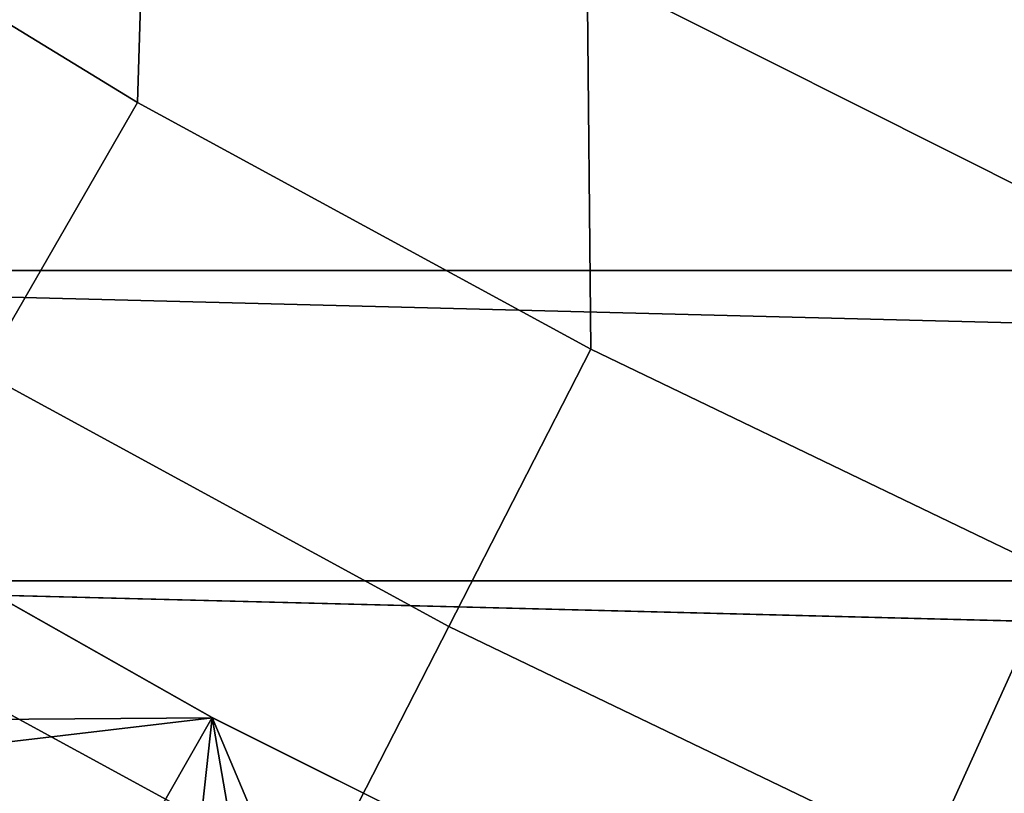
# Model space of a CAD drawing. Header units: metres. Extents: x -248 to 28, y -28 to 28.
# Tile 254 of 256: x -12.61 to -10.26, y -23 to -21.15. Entities that reach past the tile are written whole.
import ezdxf

# ---------------------------------------------------------------- set-up
doc = ezdxf.new("R2010")
doc.units = ezdxf.units.M
doc.layers.add('solid_10_061_053_XXX', color=7, linetype='CONTINUOUS')

msp = doc.modelspace()

# ---------------------------------------------------------------- linework, layer by layer
at = {"layer": 'solid_10_061_053_XXX'}
for points in [[(-12.326267, -21.349722, 138.351929), (-12.298716, -20.440434, 139.504547), (-13.310812, -19.796263, 139.504547), (-13.375141, -20.708769, 138.351929)], [(-10.881885, -20.26741, 140.617996), (-11.255513, -21.032906, 139.504547), (-10.183844, -21.572184, 139.504547), (-9.848473, -20.789202, 140.617996)], [(-11.246749, -21.937595, 138.351929), (-11.255513, -21.032906, 139.504547), (-12.298716, -20.440434, 139.504547), (-12.326267, -21.349722, 138.351929)], [(-13.777552, -21.331823, 137.162735), (-12.697122, -21.99206, 137.162735), (-12.326267, -21.349722, 138.351929), (-13.375141, -20.708769, 138.351929)], [(16.220831, -20.955532, -9.8), (15.138659, -21.750189, -9.8), (-16.220751, -20.955595, -9.8)], [(15.138659, -21.750189, -9.8), (-15.138575, -21.750248, -9.8), (-16.220751, -20.955595, -9.8)], [(-10.13927, -22.47093, 138.351929), (-10.183844, -21.572184, 139.504547), (-11.255513, -21.032906, 139.504547), (-11.246749, -21.937595, 138.351929)], [(-12.697122, -21.99206, 137.162735), (-11.585125, -22.597622, 137.162735), (-11.246749, -21.937595, 138.351929), (-12.326267, -21.349722, 138.351929)], [(15.138659, -21.750189, -9.8), (14.017624, -22.489017, -9.8), (-15.138575, -21.750248, -9.8)], [(14.017624, -22.489017, -9.8), (-14.017536, -22.489073, -9.8), (-15.138575, -21.750248, -9.8)], [(-11.585125, -22.597622, 137.162735), (-10.444324, -23.147001, 137.162735), (-10.13927, -22.47093, 138.351929), (-11.246749, -21.937595, 138.351929)], [(-11.585125, -22.597622, 137.162735), (-12.697122, -21.99206, 137.162735), (-13.039316, -22.584759, 135.939667), (-11.89735, -23.20664, 135.939667)], [(-14.387899, -23.079973, 118.5), (-15.538568, -22.321508, 118.5), (-13.306221, -22.159664, 118.5), (-12.147812, -22.815279, 118.5)], [(-12.147851, -22.815258, 24.5), (-13.306265, -22.159639, 24.5), (-14.225458, -22.830814, 24.5)], [(-12.148281, -22.815027, 25), (-13.305972, -22.159822, 25), (-13.306265, -22.159639, 24.5), (-12.147851, -22.815258, 24.5)], [(-12.147812, -22.815279, 118.5), (-13.306221, -22.159664, 118.5), (-13.305972, -22.159822, 118), (-12.148281, -22.815027, 118)], [(-13.305972, -22.159822, 25), (-12.148281, -22.815027, 25), (-12.570514, -23.555723, 25), (-13.165689, -23.228313, 25)], [(-12.148281, -22.815027, 118), (-13.305972, -22.159822, 118), (-12.851079, -23.403839, 118), (-12.247984, -23.725023, 118)], [(-10.444324, -23.147001, 137.162735), (-9.277559, -23.638834, 137.162735), (-9.006582, -22.948399, 138.351929), (-10.13927, -22.47093, 138.351929)], [(14.017624, -22.489017, -9.8), (12.860599, -23.170126, -9.8), (-14.017536, -22.489073, -9.8)], [(12.860599, -23.170126, -9.8), (-12.860509, -23.170177, -9.8), (-14.017536, -22.489073, -9.8)], [(-11.89735, -23.20664, 135.939667), (-13.039316, -22.584759, 135.939667), (-13.352079, -23.12648, 134.685471), (-12.182721, -23.763277, 134.685471)], [(-10.444324, -23.147001, 137.162735), (-11.585125, -22.597622, 137.162735), (-11.89735, -23.20664, 135.939667), (-10.725805, -23.770826, 135.939667)], [(-13.200293, -23.779175, 118.5), (-14.387899, -23.079973, 118.5), (-12.147812, -22.815279, 118.5), (-10.957225, -23.410374, 118.5)], [(-12.147851, -22.815258, 24.5), (-14.225458, -22.830814, 24.5), (-13.051218, -23.521809, 24.5), (-10.957216, -23.410376, 24.5)], [(-12.203217, -23.873886, 25.006287), (-12.570514, -23.555723, 25), (-12.148281, -22.815027, 25), (-11.967082, -23.867947, 25)], [(-11.835976, -24.056543, 117.993866), (-11.636789, -24.030712, 118), (-12.148281, -22.815027, 118), (-12.247984, -23.725023, 118)], [(-10.957228, -23.410366, 25), (-12.148281, -22.815027, 25), (-12.147851, -22.815258, 24.5), (-10.957216, -23.410376, 24.5)], [(-12.148281, -22.815027, 25), (-10.957228, -23.410366, 25), (-11.356022, -24.164658, 25), (-11.967082, -23.867947, 25)], [(-10.957228, -23.410366, 118), (-12.148281, -22.815027, 118), (-11.636789, -24.030712, 118), (-11.01799, -24.320644, 118)], [(-10.957225, -23.410374, 118.5), (-12.147812, -22.815279, 118.5), (-12.148281, -22.815027, 118), (-10.957228, -23.410366, 118)]]:
    msp.add_3dface(points, dxfattribs=at)

doc.saveas('drawing.dxf')
